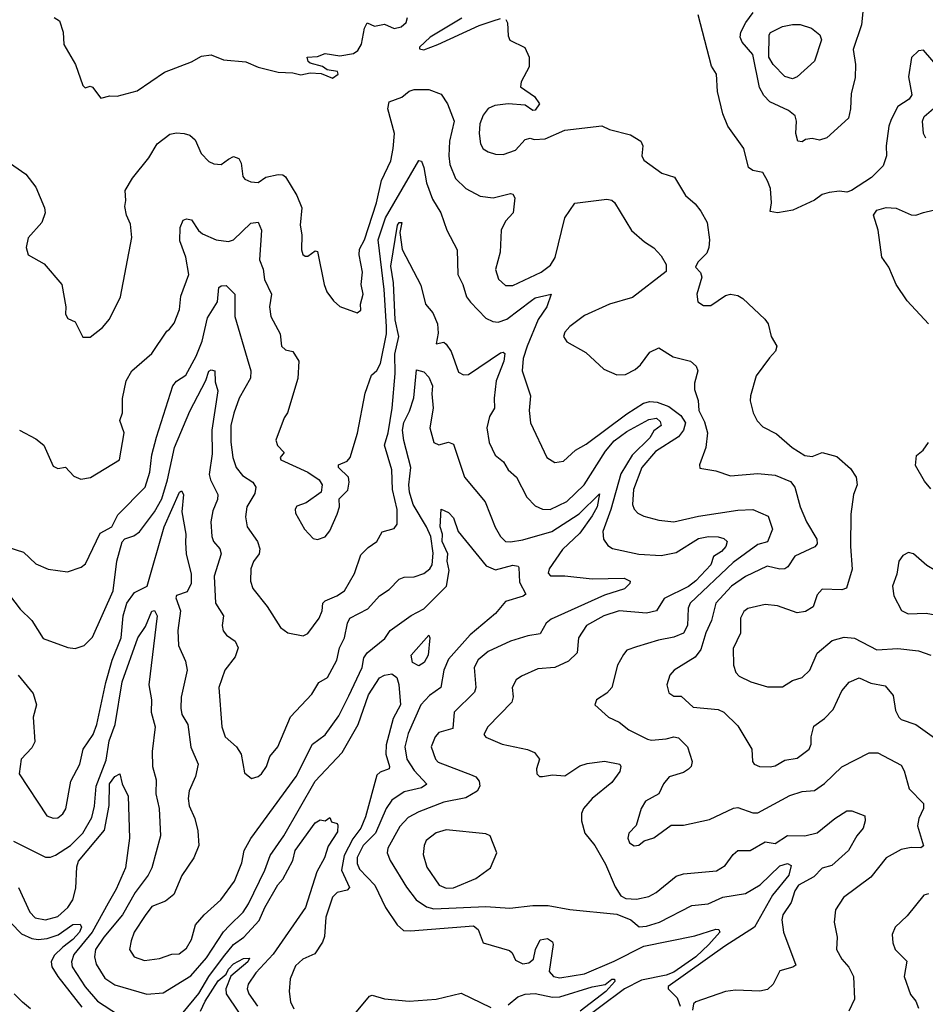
# Model space of a CAD drawing. Extents: x 1246169 to 1426871, y 660025 to 763458.
# Tile 216 of 256: x 1307460 to 1311123, y 724573 to 728556. Entities that reach past the tile are written whole.
import ezdxf

# ---------------------------------------------------------------- set-up
doc = ezdxf.new("R2010")
doc.units = 0

msp = doc.modelspace()

# ---------------------------------------------------------------- linework, layer by layer
at = {"layer": '0CON20XD'}
for points in [[(1310872.9, 728615), (1310864.1, 728535), (1310831.1, 728435), (1310840, 728375), (1310838.7, 728321.3), (1310823.1, 728256.9), (1310820.8, 728195), (1310812.3, 728157.7), (1310725, 728077.8), (1310695, 728068.1), (1310665.6, 728075.6), (1310638.3, 728071.7), (1310625, 728061.2), (1310607.5, 728065), (1310599.2, 728095), (1310601.9, 728145), (1310596.9, 728166.9), (1310569.2, 728189.2), (1310494.3, 728224.3), (1310469.2, 728249.2), (1310451.8, 728281.8), (1310425.8, 728415), (1310382.5, 728465), (1310374, 728485), (1310377.3, 728505), (1310397.1, 728545), (1310426.3, 728585)], [(1307600, 728565), (1307621.7, 728551.7), (1307636.1, 728506.1), (1307639.2, 728455), (1307685.8, 728375), (1307715, 728290), (1307725, 728280), (1307745, 728287.5), (1307755, 728282.5), (1307788.3, 728238.3), (1307825, 728248), (1307855, 728246.2), (1307935, 728267.5), (1308046.2, 728343.8), (1308155, 728386), (1308195, 728408.9), (1308235, 728414.4), (1308284.1, 728394.1), (1308374.2, 728385.8), (1308424.5, 728364.5), (1308505, 728343.3), (1308565, 728341.4), (1308597.3, 728332.7), (1308635, 728341.2), (1308678.8, 728338.8), (1308725, 728320), (1308747.5, 728335), (1308745, 728346.7), (1308703, 728353), (1308685, 728366.2), (1308635, 728380), (1308626.7, 728386.7), (1308622.5, 728405), (1308665, 728406.4), (1308695, 728419.4), (1308755, 728410), (1308810.7, 728419.3), (1308828.1, 728431.9), (1308843, 728457), (1308855, 728521.2), (1308865, 728543.3), (1308895, 728530), (1308935, 728537.5), (1308975, 728520), (1309003.6, 728526.4), (1309023.3, 728545), (1309028.8, 728565)], [(1309248.3, 728561.7), (1309120, 728485), (1309076.7, 728445), (1309077.5, 728437.5), (1309095, 728434.6), (1309150.8, 728455), (1309318, 728532), (1309375, 728552), (1309405, 728560.2)], [(1309426.2, 728556.2), (1309432.6, 728542.6), (1309435, 728490), (1309442.5, 728472.5), (1309503.5, 728443.5), (1309521.1, 728405), (1309520, 728365), (1309488.1, 728305), (1309485.8, 728285), (1309542, 728245), (1309562, 728215), (1309545, 728190), (1309535, 728188), (1309505, 728210.4), (1309435, 728215.2), (1309381.5, 728208.5), (1309355, 728196.9), (1309335, 728169.4), (1309320.5, 728135), (1309317.9, 728095), (1309323.5, 728053.5), (1309334.2, 728034.2), (1309355, 728021.5), (1309385, 728011.5), (1309415, 728010.6), (1309465, 728028.1), (1309505, 728071.4), (1309525, 728076.7), (1309541.4, 728071.4), (1309585, 728073.8), (1309665, 728108.6), (1309815, 728126.5), (1309845, 728111.1), (1309930.8, 728090.8), (1309972.5, 728065), (1309980, 728045), (1309975.7, 728005), (1309985, 727987.5), (1310056.7, 727935), (1310108.3, 727918.3), (1310152.5, 727845), (1310191.7, 727811.7), (1310215, 727782), (1310240, 727735), (1310250, 727665), (1310247.8, 727635), (1310238.7, 727611.3), (1310202.2, 727575), (1310193.3, 727555), (1310213.6, 727533.6), (1310218.8, 727515), (1310198.6, 727445), (1310202.9, 727415), (1310225, 727400), (1310255, 727399.5), (1310315, 727439.6), (1310335, 727445.3), (1310365, 727440.4), (1310385, 727427.5), (1310473.8, 727345), (1310487.8, 727325), (1310499.3, 727275), (1310522.7, 727235), (1310517.3, 727215), (1310492, 727188), (1310439, 727115), (1310416.1, 727035), (1310414.3, 727014.3), (1310426.2, 726965), (1310442.8, 726932.8), (1310465, 726909.5), (1310521, 726881), (1310584.9, 726824.9), (1310635, 726793.1), (1310665, 726789.6), (1310705, 726804.5), (1310765, 726789.4), (1310820.4, 726740.4), (1310842.8, 726705), (1310847.6, 726675), (1310832.8, 726635), (1310820.9, 726555), (1310819.5, 726425), (1310827.4, 726332.6), (1310803.5, 726256.5), (1310785, 726250), (1310705, 726252.9), (1310685, 726229.2), (1310669.1, 726180.9), (1310638.6, 726161.4), (1310605, 726156.5), (1310525, 726185.4), (1310475, 726190.9), (1310405.4, 726174.6), (1310388.7, 726161.3), (1310375.5, 726135), (1310375.4, 726074.6), (1310345, 726012.5), (1310346.7, 725945), (1310356.9, 725915), (1310370.5, 725900.5), (1310417, 725877), (1310485, 725857.7), (1310545, 725856.9), (1310585, 725883.3), (1310625.3, 725894.7), (1310655.5, 725925), (1310686, 725994), (1310745.8, 726045), (1310795, 726058.5), (1310836, 726054), (1310927.2, 726007.2), (1311011.9, 726011.9), (1311095, 726002.5), (1311144.7, 725984.7)], [(1311190.8, 728345), (1311115, 728432.5), (1311095, 728430), (1311066.7, 728403.3), (1311054.1, 728325), (1311068.5, 728251.5), (1311058, 728235), (1311012.2, 728205), (1310985, 728152), (1310975.5, 728125), (1310964, 728045), (1310966.1, 728005), (1310952.9, 727965), (1310905, 727917.5), (1310823.8, 727865), (1310805, 727858.9), (1310775, 727861.9), (1310733.6, 727856.4), (1310705, 727849.4), (1310674.6, 727825.4), (1310587.5, 727785), (1310524.5, 727774.5), (1310495, 727780), (1310500, 727815), (1310497, 727873), (1310485, 727904), (1310465, 727937.5), (1310425, 727946.2), (1310407.9, 727957.9), (1310389.4, 728035), (1310324.3, 728125), (1310303.8, 728175), (1310282.2, 728265), (1310278.1, 728335), (1310257.8, 728367.8), (1310204, 728575)], [(1310585, 728316.5), (1310555, 728325.6), (1310507.7, 728375), (1310490.4, 728405), (1310490.8, 728495), (1310496, 728504), (1310545, 728527.8), (1310585, 728537.1), (1310616.5, 728536.5), (1310661.9, 728521.9), (1310695.7, 728495), (1310703, 728475), (1310675, 728388), (1310605, 728324.4), (1310585, 728316.5)], [(1307405, 727985.8), (1307485, 727930.8), (1307525, 727878), (1307560, 727795), (1307563.1, 727775), (1307549.4, 727735), (1307493.8, 727673.8), (1307486, 727635), (1307494.2, 727604.2), (1307558.6, 727568.6), (1307630, 727485), (1307646.9, 727395), (1307645.8, 727365), (1307655, 727346.7), (1307685, 727333.3), (1307715, 727271.2), (1307745, 727272), (1307795, 727310.8), (1307822.9, 727345), (1307868.1, 727435), (1307913.1, 727675), (1307908.7, 727728.7), (1307891.9, 727765), (1307885, 727800), (1307890, 727825), (1307886.9, 727865), (1307915.8, 727915), (1307983, 727997), (1308015.9, 728054.1), (1308067.3, 728092.7), (1308095, 728098.8), (1308126, 728096), (1308148.4, 728088.4), (1308169.5, 728069.5), (1308194.5, 728014.5), (1308225, 727982.5), (1308245, 727972.5), (1308275, 727970), (1308305, 727992), (1308325, 728002.5), (1308346.2, 727995), (1308355.8, 727975), (1308362.1, 727922.1), (1308371.1, 727911.1), (1308395, 727900.6), (1308425, 727897.5), (1308455, 727918.8), (1308505, 727929.2), (1308525, 727928), (1308535, 727920), (1308581.1, 727845), (1308601.5, 727795), (1308594.5, 727725), (1308601.1, 727685), (1308600, 727625), (1308605.8, 727605.8), (1308615, 727598.8), (1308625, 727600), (1308655, 727620.8), (1308665, 727618.8), (1308691.4, 727485), (1308702.5, 727455), (1308728.7, 727418.7), (1308755, 727396), (1308825, 727370), (1308839.2, 727380.8), (1308838.6, 727405), (1308849.2, 727445), (1308841.1, 727485), (1308846.6, 727535), (1308833.1, 727605), (1308835, 727627.5), (1308855, 727665.8), (1308902.7, 727815), (1308923.5, 727905), (1308960.9, 727985), (1308970.8, 728035), (1308976.3, 728095), (1308948.4, 728195), (1308955, 728223.1), (1309005, 728242.1), (1309035, 728266.2), (1309055.8, 728274.2), (1309115, 728273.6), (1309164.4, 728254.4), (1309190.2, 728215), (1309217.7, 728145), (1309198.6, 728065), (1309195.3, 728005), (1309199.9, 727969.9), (1309223, 727913), (1309265, 727872.5), (1309322.1, 727842.1), (1309375, 727835.5), (1309445, 727852.2), (1309455, 727850), (1309462.2, 727835), (1309455.4, 727774.6), (1309425, 727740.6), (1309407.9, 727705), (1309403.2, 727615), (1309384.5, 727545), (1309396.2, 727506.2), (1309425, 727481.1), (1309455, 727480.8), (1309568.9, 727535), (1309606.8, 727563.2), (1309625.5, 727594.5), (1309665.2, 727755), (1309705, 727813.8), (1309835, 727829.6), (1309855, 727825.5), (1309866.2, 727816.2), (1309935, 727703.3), (1309987.1, 727657.1), (1310025, 727632.5), (1310055, 727600.4), (1310074.7, 727565), (1310075, 727537.5), (1309938.5, 727431.5), (1309845, 727404.6), (1309745, 727359.4), (1309685.7, 727315), (1309665, 727292), (1309659.4, 727275), (1309672.7, 727252.7), (1309749.2, 727209.2), (1309822.4, 727142.4), (1309875, 727119.2), (1309909.7, 727120.3), (1309949.7, 727140.3), (1309970.5, 727159.5), (1310009.1, 727210.9), (1310045, 727228), (1310102.6, 727192.6), (1310172.5, 727175), (1310195.7, 727155), (1310202.5, 727135), (1310188.8, 727085), (1310189.7, 727059.7), (1310204, 727015), (1310207.1, 726975), (1310229.5, 726929.5), (1310242.3, 726885), (1310235.7, 726825), (1310210, 726755), (1310211.2, 726741.2), (1310275, 726731.4), (1310335, 726710.6), (1310445, 726720.4), (1310515, 726713.9), (1310577.3, 726687.3), (1310594.6, 726665), (1310616, 726585), (1310641.8, 726525), (1310684, 726455), (1310686, 726435), (1310676.4, 726423.6), (1310595, 726386.4), (1310567.1, 726342.9), (1310555, 726334.6), (1310535, 726333.2), (1310483.3, 726345), (1310395, 726303.8), (1310338.3, 726265), (1310275, 726195.4), (1310258.5, 726125), (1310234.6, 726075.4), (1310215, 726008.2), (1310192.3, 725977.7), (1310107.5, 725925), (1310090, 725905), (1310076.7, 725865), (1310085, 725833.3), (1310105, 725820), (1310135, 725818.8), (1310183.8, 725775), (1310285, 725765.3), (1310308.5, 725755), (1310365, 725700), (1310421.4, 725605), (1310424.4, 725555), (1310430.8, 725545), (1310452.5, 725535), (1310495, 725533.8), (1310515, 725537.3), (1310555, 725560.4), (1310605, 725568.4), (1310652.5, 725605), (1310661.1, 725625), (1310660.5, 725655), (1310671.8, 725698.2), (1310715, 725729.4), (1310749.4, 725765), (1310785, 725841.2), (1310815, 725875.6), (1310855, 725893.1), (1310902, 725872), (1310960.7, 725860.7), (1310992.1, 725822.1), (1311001.7, 725761.7), (1311015, 725734.3), (1311025.4, 725725.4), (1311085, 725704.6), (1311235, 725596.7)], [(1311125, 728076.2), (1311115.7, 728095), (1311111.1, 728145), (1311117.5, 728165), (1311165, 728204.4)], [(1307460, 726895), (1307525, 726860.6), (1307558, 726835), (1307595, 726749.2), (1307615, 726740), (1307645, 726746), (1307679.7, 726709.7), (1307707.3, 726697.3), (1307746.3, 726703.7), (1307864.4, 726775.6), (1307883.1, 726885), (1307865.4, 726935), (1307876.2, 726965), (1307876.2, 727023.8), (1307891.1, 727095), (1307913.9, 727136.1), (1307995, 727206), (1308055, 727296.2), (1308065.7, 727304.3), (1308085, 727328.8), (1308105.9, 727384.1), (1308111.9, 727438.1), (1308144, 727525), (1308132.5, 727595), (1308108.3, 727661.7), (1308109.6, 727715), (1308121.4, 727745), (1308135, 727750.5), (1308155, 727746.4), (1308182.9, 727702.9), (1308199.2, 727689.3), (1308255, 727665.9), (1308305, 727658.5), (1308325.5, 727665), (1308395, 727733.1), (1308425, 727736.5), (1308438.4, 727705), (1308429.6, 727585), (1308445, 727546.2), (1308450, 727505), (1308478.5, 727445), (1308470, 727395), (1308475.6, 727355), (1308513.1, 727285), (1308518.6, 727235), (1308535, 727220), (1308565, 727214), (1308588.9, 727175), (1308585.6, 727105), (1308543.1, 726965), (1308530, 726945), (1308495.4, 726855), (1308502.8, 726832.8), (1308530, 726805), (1308513.8, 726785), (1308516.7, 726775), (1308625.4, 726725.4), (1308671.2, 726695), (1308683.9, 726673.9), (1308678.8, 726645), (1308618.3, 726601.7), (1308581.5, 726588.5), (1308574.4, 726575.6), (1308575, 726560), (1308612.5, 726495), (1308647.7, 726457.7), (1308665, 726453.8), (1308695.7, 726464.3), (1308715, 726488.8), (1308744.4, 726555), (1308753.3, 726585), (1308752.5, 726617.5), (1308787.8, 726652.2), (1308792.9, 726685), (1308789.4, 726705), (1308750, 726745), (1308750, 726755), (1308785, 726770), (1308797.1, 726785), (1308826, 726884), (1308856.7, 727045), (1308882.6, 727117.4), (1308905, 727136.7), (1308918.9, 727165), (1308944.1, 727285), (1308943.6, 727315), (1308934.7, 727465), (1308909.3, 727665), (1308940.1, 727755), (1309075, 727986), (1309085, 727983.8), (1309095, 727958), (1309105.8, 727895.8), (1309129.5, 727829.5), (1309164, 727774), (1309188.2, 727705), (1309229.4, 727625), (1309231.8, 727525), (1309252.9, 727485), (1309267.6, 727435), (1309282.9, 727412.9), (1309345, 727349.2), (1309373.3, 727335), (1309395, 727332.3), (1309430.6, 727345), (1309529.6, 727420.4)], [(1311135, 727325.6), (1311049.1, 727419.1), (1311005, 727485.2), (1310975.2, 727555.2), (1310946.2, 727595), (1310932.7, 727705), (1310913.8, 727765), (1310926.2, 727785), (1310965, 727796.5), (1311005, 727792.9), (1311065, 727766.9), (1311085, 727765.8), (1311116, 727776), (1311155, 727785.6)], [(1307412.3, 726422.3), (1307475, 726401.4), (1307525.3, 726355.3), (1307575, 726333.1), (1307653, 726323), (1307708.6, 726341.4), (1307726.8, 726355), (1307785, 726478.9), (1307833.1, 726505), (1307857.7, 726552.3), (1307967.4, 726665), (1307986.5, 726725), (1307994.5, 726795.5), (1308013.4, 726866.6), (1308080, 727075), (1308095, 727094.3), (1308131.6, 727118.4), (1308174.4, 727195), (1308197.6, 727255), (1308219.7, 727350.3), (1308260, 727415), (1308265, 727472.5), (1308275, 727480), (1308295, 727481.2), (1308330.6, 727445), (1308330.9, 727355), (1308380.3, 727185), (1308394.7, 727135), (1308394.1, 727105.9), (1308347.8, 727025), (1308325.7, 726964.3), (1308314.3, 726915), (1308313.6, 726846.4), (1308322.5, 726785), (1308335.9, 726745), (1308361.9, 726711.9), (1308403.2, 726685), (1308414.8, 726665), (1308411, 726639), (1308379.3, 726585), (1308373.9, 726545), (1308380.4, 726505), (1308422.5, 726445), (1308431.9, 726415), (1308428, 726395), (1308405.7, 726364.3), (1308395.3, 726335), (1308393.4, 726285), (1308402.5, 726255), (1308461.5, 726181.5), (1308515, 726096.9), (1308545, 726075.8), (1308606.1, 726063.9), (1308625, 726073.1), (1308670.8, 726135), (1308683.8, 726165), (1308685.6, 726195), (1308695, 726205.4), (1308743.1, 726225), (1308773.6, 726245), (1308814.8, 726315), (1308839.5, 726390.5), (1308869.1, 726420.9), (1308904.4, 726445), (1308926.3, 726483.7), (1308975, 726497.5), (1308986.5, 726515), (1308986.5, 726575), (1308967.6, 726655), (1308965.8, 726735), (1308935.6, 726835), (1308950.2, 726885), (1308967, 726985), (1308979.3, 727125), (1308977.7, 727202.3), (1308993.9, 727275), (1308978.7, 727341.3), (1308971.5, 727491.5), (1308961.2, 727558.8), (1308987.5, 727725), (1308995, 727735.3), (1309006.2, 727735), (1308997.9, 727695), (1309006.8, 727626.8), (1309082, 727482), (1309101.8, 727405), (1309130.5, 727370.5), (1309149.7, 727325), (1309152.6, 727287.4), (1309144, 727245), (1309175, 727251.2), (1309185, 727244), (1309205, 727214.2), (1309235, 727130.6), (1309255, 727118.9), (1309275, 727121.2), (1309405, 727207.7), (1309415, 727211.4), (1309422.5, 727205), (1309418.7, 727175), (1309387.8, 727095), (1309378.8, 727025), (1309380, 726985), (1309359.9, 726950.1), (1309349.6, 726905), (1309358.5, 726845), (1309383.4, 726795), (1309417.3, 726767.3), (1309435, 726734.5), (1309470, 726705), (1309511.5, 726625), (1309545, 726590), (1309575, 726576.2), (1309605, 726574.1), (1309673.6, 726606.4), (1309743, 726675), (1309828.9, 726811.1), (1309865, 726852), (1309915, 726889.5), (1310005, 726938.9), (1310035, 726943.6), (1310050, 726930), (1310054.6, 726915), (1310025, 726892.7), (1310008.4, 726865), (1309937.6, 726795), (1309890.7, 726719.3), (1309851.2, 726575), (1309817.9, 726485), (1309820.8, 726455), (1309839.3, 726429.3), (1309857.4, 726417.4), (1309963.7, 726393.7), (1310055, 726388.2), (1310115, 726401.1), (1310205, 726457.3), (1310245.3, 726464.7), (1310285, 726464), (1310307.6, 726457.6), (1310321.4, 726445), (1310315.4, 726425), (1310298.5, 726405), (1310266.4, 726385), (1310255, 726350.3), (1310195, 726285.5), (1310165, 726263.3), (1310066, 726214), (1310035.7, 726164.3), (1309995, 726155.2), (1309885.2, 726165.2), (1309822.5, 726145), (1309752.7, 726105), (1309720, 726055), (1309715.3, 725995), (1309679, 725961), (1309625, 725935.2), (1309555, 725930), (1309489.2, 725900.8), (1309468.6, 725885), (1309452.5, 725855), (1309456.1, 725816.1), (1309450, 725795), (1309353.2, 725695), (1309336.9, 725665), (1309345, 725653.3), (1309411.2, 725625), (1309513.8, 725603.8), (1309541.7, 725591.7), (1309561.9, 725565), (1309550.6, 725525), (1309551.2, 725505), (1309562.5, 725495), (1309575, 725494.6), (1309615, 725501.1), (1309665, 725497.7), (1309725, 725537.2), (1309755, 725546.9), (1309825, 725556), (1309886.7, 725545), (1309890.8, 725535), (1309886.7, 725515), (1309855, 725470.6), (1309775.4, 725405), (1309740.7, 725365), (1309732.6, 725345), (1309731.6, 725315), (1309745.2, 725265), (1309785.8, 725215), (1309829.7, 725139.7), (1309868.7, 725048.7), (1309891.5, 725011.5), (1309911.6, 725001.6), (1309955, 724998.2), (1310005, 725009.6), (1310034.4, 725025), (1310115, 725091.8), (1310145, 725100.5), (1310277.6, 725112.4), (1310313.3, 725135), (1310345, 725178.8), (1310365, 725194.5), (1310415, 725195.4), (1310475, 725229.5), (1310516, 725224), (1310565, 725255.9), (1310635, 725254.7), (1310685, 725267.2), (1310756.7, 725325), (1310805, 725355.4), (1310825, 725355.6), (1310877.5, 725335), (1310880, 725315), (1310872, 725285), (1310846.2, 725253.8), (1310811.8, 725195), (1310745, 725134.5), (1310705, 725123.3), (1310671.8, 725088.2), (1310609.6, 725055), (1310595, 725031.8), (1310580.8, 724985), (1310545.9, 724935), (1310542.1, 724915), (1310549.2, 724865), (1310598.8, 724731.2), (1310587.5, 724722.5), (1310535, 724708.1), (1310507.6, 724655), (1310485, 724632.8), (1310453.5, 724626.5), (1310355, 724630.2), (1310315, 724624.9), (1310195, 724583.5), (1310184.6, 724575), (1310180.8, 724549.2)], [(1309529.6, 727420.4), (1309545, 727430.5), (1309610, 727445), (1309591.4, 727395), (1309556.7, 727343.3), (1309511.9, 727235), (1309496.2, 727185), (1309492.7, 727135), (1309525.8, 727034.2), (1309521.2, 726975), (1309526.4, 726925), (1309592.2, 726785), (1309625, 726764.5), (1309659.6, 726770.4), (1309707.5, 726815), (1309750.8, 726839.2), (1309915, 726962.2), (1309983.5, 727005), (1310008.4, 727011.6), (1310038.1, 727008.1), (1310085, 726991.1), (1310134.2, 726955), (1310152.8, 726925), (1310144.3, 726895), (1310125, 726868.2), (1310031.5, 726808.5), (1309976.1, 726743.9), (1309942.4, 726655), (1309938.1, 726595), (1309945, 726575.6), (1309960.2, 726560.2), (1309985, 726547.1), (1310045, 726531.2), (1310105, 726524.7), (1310205, 726548.2), (1310365, 726572.4), (1310425, 726575.2), (1310487.1, 726547.1), (1310504.2, 726495), (1310485, 726443.6), (1310445, 726432.8), (1310345, 726360.4), (1310171.4, 726195), (1310164.1, 726175), (1310160.4, 726105), (1310145, 726074.5), (1310105, 726057.8), (1310043.6, 726046.4), (1309955, 726018.8), (1309916.2, 726005), (1309901.7, 725988.3), (1309877.8, 725945), (1309855, 725854), (1309835, 725832), (1309793.3, 725805), (1309786.7, 725785), (1309841.2, 725735), (1309885, 725714.4), (1309923.3, 725683.3), (1309999.2, 725645), (1310015, 725641.6), (1310075, 725646.2), (1310105, 725654.5), (1310125, 725651.5), (1310161.5, 725615), (1310180.4, 725555), (1310175.5, 725535), (1310165, 725524.4), (1310145, 725511.1), (1310086.9, 725493.1), (1310063.6, 725465), (1310045, 725424), (1309991.4, 725395), (1309972.9, 725365), (1309953.6, 725296.4), (1309923.8, 725265), (1309920, 725245), (1309925.9, 725225.9), (1309945, 725214), (1309963.9, 725216.1), (1309986.1, 725233.9), (1310025, 725246), (1310095, 725297.5), (1310145, 725298.2), (1310249.4, 725320.6), (1310346.9, 725366.9), (1310365, 725369.5), (1310425, 725347.7), (1310445, 725347.5), (1310575, 725418.1), (1310625, 725434.2), (1310675, 725438), (1310715, 725466), (1310785, 725533.1), (1310895, 725590.8), (1310930.8, 725590.8), (1311025, 725540.6), (1311037.8, 725517.8), (1311057.2, 725445), (1311114.7, 725384.7), (1311116, 725365), (1311096.2, 725325), (1311091.1, 725295), (1311115.4, 725214.6), (1311104.4, 725205.6), (1311065, 725207.3), (1311025, 725199.6), (1310964.8, 725165.2), (1310902.2, 725087.8), (1310791.5, 725005), (1310759.6, 724955), (1310753.8, 724905), (1310765.6, 724844.4), (1310762.9, 724795), (1310785, 724755.8), (1310813.3, 724723.2), (1310832.7, 724685), (1310835.8, 724594.2), (1310813.3, 724545)], [(1307418.3, 726228.3), (1307461.7, 726171.7), (1307509.4, 726125), (1307555, 726052.5), (1307655, 726016), (1307685, 726012), (1307721.2, 726025), (1307755, 726058), (1307838.8, 726245), (1307853.7, 726365), (1307875, 726443.8), (1307885, 726456.4), (1307921.7, 726468.3), (1307945, 726484.6), (1308005, 726564.5), (1308035, 726618), (1308058.6, 726695), (1308086, 726825), (1308147.8, 726972.2), (1308213.5, 727096.5), (1308225, 727133.5), (1308235, 727140), (1308248.9, 727135), (1308250.9, 727090.9), (1308260.9, 727055), (1308236.6, 726895), (1308239.1, 726799.1), (1308226.7, 726716.7), (1308231.4, 726695), (1308261.8, 726635), (1308260.8, 726615), (1308241.2, 726568.8), (1308233.3, 726525), (1308236.6, 726465), (1308243.9, 726445), (1308269.7, 726415), (1308275.3, 726395), (1308247.2, 726305), (1308252.1, 726195), (1308284.3, 726145), (1308279.1, 726105), (1308283.6, 726083.6), (1308295.9, 726065.9), (1308332.1, 726042.1), (1308343.1, 726015), (1308331.2, 725978.8), (1308290, 725925), (1308266.2, 725855), (1308277.1, 725695), (1308291.6, 725655), (1308337.5, 725615), (1308355.7, 725585), (1308369.3, 725509.3), (1308397, 725487), (1308425, 725494.3), (1308437.8, 725505), (1308457.8, 725535), (1308471.4, 725575), (1308503.5, 725615), (1308555, 725735.7), (1308642.3, 725827.7), (1308669.5, 725875), (1308704.8, 725895.2)], [(1308704.8, 725895.2), (1308743.2, 725965), (1308753.1, 726015), (1308773.9, 726055), (1308785.8, 726115), (1308795.8, 726135), (1308867.9, 726172.1), (1308915, 726225.5), (1308955, 726250.5), (1308995, 726292.9), (1309015, 726300.2), (1309055, 726301.8), (1309094.7, 726315.3), (1309119.1, 726335), (1309128.7, 726351.3), (1309132.6, 726397.4), (1309122.9, 726465), (1309105.8, 726505), (1309051.2, 726595), (1309036.5, 726645), (1309033.3, 726675), (1309041.4, 726745), (1309013.4, 726853.4), (1309008.5, 726895), (1309013.6, 726926.4), (1309037.3, 726972.7), (1309054.1, 727025.9), (1309065, 727140), (1309095, 727131.4), (1309115, 727109.4), (1309130.3, 727075), (1309127.2, 727042.8), (1309132.1, 726985), (1309119.1, 726905), (1309135, 726846.2), (1309155, 726835.8), (1309195, 726847.2), (1309215, 726839.1), (1309259.3, 726705), (1309343.1, 726605), (1309382.9, 726502.9), (1309404.7, 726464.7), (1309425, 726445.6), (1309445, 726443.2), (1309495, 726452), (1309612.5, 726485), (1309723, 726557), (1309805, 726638), (1309795, 726585.7), (1309775, 726548.6), (1309725, 726479.2), (1309655, 726412.5), (1309601.3, 726335), (1309597.6, 726317.6), (1309606.3, 726306.3), (1309665, 726306.4), (1309775, 726294.4), (1309905, 726296.6), (1309928.8, 726285), (1309928, 726275), (1309906.1, 726253.9), (1309825, 726228.3), (1309609.6, 726130.4), (1309590, 726115), (1309565, 726071.9), (1309515, 726063.8), (1309445, 726042.2), (1309355, 726000.7), (1309315, 725966.8), (1309298.4, 725935), (1309305.2, 725855), (1309299.3, 725835), (1309217.7, 725755), (1309211.3, 725688.7), (1309155, 725672.2), (1309140.4, 725655), (1309123.8, 725615), (1309141.5, 725565), (1309152.7, 725552.7), (1309289.6, 725499.6), (1309305, 725493.2), (1309318.4, 725475), (1309321.1, 725455), (1309310.4, 725435), (1309265, 725407.8), (1309175, 725390.2), (1309075, 725351.9), (1309031.5, 725328.5), (1308997.2, 725292.8), (1308949.2, 725205), (1308946.2, 725185), (1308958.7, 725155), (1309025, 725046.8), (1309064.2, 724995), (1309105, 724967), (1309135, 724959.2), (1309345, 724969.1), (1309442.3, 724962.3), (1309535, 724972.7), (1309597.5, 724972.5), (1309685, 724956.9), (1309875, 724937.8), (1309931.7, 724915), (1309965, 724886.4), (1309995, 724888.6), (1310047.8, 724905), (1310178, 724972), (1310245, 724980), (1310304, 725006), (1310395, 725020.5), (1310455, 725055.6), (1310535, 725132.7), (1310565, 725141.9), (1310580.8, 725135), (1310570.9, 725095), (1310505, 725014.7), (1310432.1, 724885), (1310311.7, 724808.3), (1310083.1, 724645), (1310082.9, 724635), (1310119.7, 724599.7), (1310131.3, 724565)], [(1311145, 726657.5), (1311119.1, 726689.1), (1311083.1, 726753.1), (1311087.1, 726792.9), (1311113.8, 726815), (1311136.2, 726845)], [(1307454.1, 725904.1), (1307515, 725830.8), (1307528.4, 725785), (1307515.3, 725735), (1307521.3, 725635), (1307509.9, 725610.1), (1307466.2, 725565), (1307458, 725505), (1307570, 725335), (1307595, 725325.6), (1307615, 725327.8), (1307635, 725343.1), (1307646.9, 725363.1), (1307666.4, 725475), (1307702.9, 725545), (1307716.9, 725605), (1307757.8, 725665), (1307772.1, 725705), (1307808, 725875), (1307834.8, 725965), (1307871.1, 726055), (1307879, 726145), (1307893.8, 726195), (1307925, 726238.4), (1307976.1, 726265), (1308043.8, 726505), (1308107.1, 726645), (1308115, 726650.5), (1308122.1, 726635), (1308115.3, 726565), (1308132.1, 726475), (1308130.9, 726440.9), (1308132.9, 726395), (1308153, 726313), (1308154.2, 726275), (1308137.9, 726242.1), (1308095, 726227.1), (1308092.3, 726217.7), (1308110.4, 726165), (1308099.4, 726085), (1308103.1, 726025), (1308130.6, 725960.6), (1308138.1, 725925), (1308113.8, 725815), (1308111.4, 725771.4), (1308115.7, 725745), (1308140.6, 725705), (1308152.7, 725612.7), (1308182.5, 725545), (1308171.3, 725495), (1308146, 725436), (1308141.5, 725405), (1308146, 725376), (1308168, 725325), (1308180.9, 725275), (1308184.5, 725215), (1308165, 725165.8), (1308115.8, 725094.2), (1308083.4, 725016.6), (1308050.1, 724989.9), (1307995, 724968.2), (1307967.2, 724932.8), (1307923.5, 724865), (1307910.6, 724829.4), (1307904.2, 724795), (1307922.9, 724765), (1307965, 724750.8), (1308025, 724758.4), (1308075, 724775.5), (1308105, 724776.7), (1308135, 724800.4), (1308155.3, 724835), (1308171.8, 724895), (1308206.7, 724935), (1308273.6, 724995), (1308329, 725071), (1308358.1, 725145), (1308368.2, 725195), (1308395, 725243.5), (1308578.9, 725495), (1308644.8, 725625.2), (1308695, 725662.5), (1308750.3, 725739.7), (1308791.1, 725821.1), (1308844.8, 725935), (1308852.4, 725975), (1308865, 725995.3), (1308937.1, 726052.9), (1308958.2, 726085), (1309043.9, 726146.1), (1309095, 726172.6), (1309186.2, 726265), (1309197.3, 726327.3), (1309188.6, 726365), (1309191.5, 726395), (1309168.9, 726445), (1309170.2, 726475), (1309160.6, 726505), (1309164.1, 726575.9), (1309195, 726562), (1309215, 726541.2), (1309233.3, 726485), (1309346.2, 726346.2), (1309385, 726330.6), (1309455, 726348.7), (1309475.5, 726345.5), (1309479.3, 726339.3), (1309481.2, 726281.2), (1309507.5, 726232.5), (1309496.7, 726223.3), (1309425, 726202.2), (1309385, 726153.8), (1309282.6, 726067.4), (1309195, 725969.1), (1309176, 725925), (1309163.8, 725855), (1309118, 725822), (1309082.9, 725785), (1309031.3, 725668.7), (1309017.9, 725615), (1309025.6, 725565), (1309055, 725518.1), (1309106.2, 725463.8), (1309085, 725448.1), (1309015, 725432.9), (1308965, 725399.1), (1308942.5, 725365), (1308898.9, 725265), (1308849.5, 725215), (1308825, 725167.1), (1308825, 725142), (1308835, 725119.5), (1308896.9, 725055), (1308940, 724965), (1308986.2, 724895), (1309012.1, 724872.1), (1309040.4, 724869.6), (1309295, 724891), (1309315, 724876.2), (1309335, 724822.2), (1309440.5, 724790.5), (1309451.4, 724781.4), (1309465, 724752), (1309495, 724736), (1309519.5, 724740.5), (1309537.5, 724755), (1309546.7, 724795), (1309565, 724833.8), (1309595, 724838.8), (1309615, 724825.7), (1309617.7, 724815), (1309601.2, 724705), (1309619.2, 724685), (1309645, 724679.4), (1309745, 724696.4), (1309865, 724747.3), (1309985, 724808.7), (1310190.2, 724849.8), (1310275, 724877.5), (1310287.5, 724875), (1310292, 724865), (1310247, 724815), (1310194.8, 724765), (1310105, 724703.6), (1310075, 724690.5), (1309975, 724670.4), (1309906.8, 724635), (1309704.2, 724485)], [(1311295, 726124.2), (1311335, 726133.3), (1311347.1, 726152.9), (1311324.5, 726205), (1311326.9, 726256.9), (1311296.9, 726296.9), (1311235, 726349.1), (1311215, 726346.8), (1311182.9, 726327.1), (1311165, 726326.1), (1311128.6, 726348.6), (1311075, 726395.4), (1311055, 726400.5), (1311031.7, 726388.3), (1311015.6, 726365), (1311007.1, 726312.9), (1310990, 726265), (1310995.7, 726225.7), (1311026.1, 726166.1), (1311052.7, 726152.7), (1311125.7, 726155.7), (1311295, 726124.2)], [(1307435, 725233.5), (1307565, 725168.2), (1307585, 725167.8), (1307605, 725175.6), (1307666, 725215), (1307716.2, 725265), (1307751.6, 725328.4), (1307762.7, 725375), (1307770, 725455), (1307809.5, 725560.5), (1307821.6, 725638.4), (1307846.7, 725705), (1307875, 725876.9), (1307938, 726055), (1307968.3, 726101.7), (1307995, 726163.2), (1308005.3, 726165.3), (1308016.7, 726145), (1307981.9, 725865), (1307993.2, 725805), (1307991.7, 725755), (1308008, 725695), (1307996.6, 725595), (1307997.5, 725535), (1308011.5, 725481.5), (1308010.9, 725425), (1308024.8, 725365), (1308029.7, 725255), (1307994, 725125), (1307979.7, 725095), (1307927.4, 725025), (1307875.8, 724935), (1307799.8, 724845), (1307767.4, 724795), (1307762.4, 724765), (1307768.8, 724735), (1307805, 724679.1), (1307845, 724651.1), (1307975, 724614.6), (1308040.5, 724619.5), (1308152.4, 724687.6), (1308215, 724760.3), (1308284.1, 724865.9), (1308308.4, 724891.6), (1308364.4, 724945.6), (1308385, 724979.2), (1308451.5, 725115), (1308473, 725175), (1308528.1, 725255), (1308654.9, 725475.1), (1308765, 725591.2), (1308829, 725705), (1308871.1, 725825), (1308915, 725893.1), (1308935, 725904.2), (1308965, 725909.7), (1308985, 725894.5), (1308993.4, 725866.6), (1309000.2, 725785), (1308970.6, 725729.4), (1308942.2, 725622.2), (1308941.6, 725585), (1308956.1, 725535), (1308954, 725525), (1308917.9, 725512.1), (1308905, 725499.4), (1308858.9, 725331.1), (1308839.7, 725285), (1308807.6, 725242.4), (1308773, 725175), (1308761.8, 725115), (1308793.8, 725045), (1308784.3, 725035), (1308744.5, 725025), (1308725, 725006.4), (1308697.8, 724925), (1308692.7, 724847.3), (1308685.3, 724824.7), (1308653.5, 724776.5), (1308605.5, 724755), (1308575, 724728.2), (1308554.2, 724675.8), (1308549.4, 724625), (1308555, 724583.3), (1308568.6, 724555)], [(1309075, 725942.6), (1309048.7, 725955), (1309043.3, 725985), (1309115, 726066), (1309119.2, 726055), (1309112.5, 725985), (1309095.8, 725955), (1309075, 725942.6)], [(1307455.2, 725045.2), (1307501.6, 724945), (1307522.6, 724922.6), (1307565, 724914.8), (1307615, 724927.9), (1307654.8, 724965), (1307675.2, 724995), (1307686.6, 725043.4), (1307691.2, 725128.8), (1307698.2, 725151.8), (1307803.2, 725276.8), (1307822.3, 725377.7), (1307823.2, 725465), (1307845, 725494.7), (1307865, 725505.8), (1307874.2, 725465), (1307898.2, 725415), (1307904.9, 725245), (1307887.9, 725125), (1307850.7, 725039.3), (1307817.5, 724982.5)], [(1308120.7, 724539.3), (1308185, 724616.8), (1308224.9, 724685.1), (1308285, 724765.2), (1308325, 724815.2), (1308366.5, 724845), (1308428.4, 724911.6), (1308451, 724965), (1308504.4, 725055.6), (1308525, 725078.8), (1308565.2, 725155), (1308574.5, 725195), (1308655, 725307.1), (1308675, 725318.8), (1308695, 725315.6), (1308715, 725329.2), (1308721.7, 725311.7), (1308743.9, 725303.9), (1308747.1, 725297.1), (1308745, 725270.6), (1308707.5, 725212.5), (1308693.3, 725165), (1308661.8, 725108.2), (1308615.8, 724964.2), (1308485, 724776), (1308415, 724700), (1308384.6, 724655), (1308380.8, 724635), (1308386.4, 724615), (1308422, 724565)], [(1309185, 725043.3), (1309215, 725044.5), (1309305, 725082.5), (1309364.2, 725125), (1309390, 725185), (1309362.5, 725255), (1309345, 725262), (1309185, 725279.1), (1309145, 725266.8), (1309104.5, 725235), (1309095.5, 725215), (1309091.5, 725178.5), (1309107.3, 725127.3), (1309156.9, 725055), (1309185, 725043.3)], [(1311135, 725019.5), (1311116.2, 725015), (1311049.1, 724930.9), (1311000.8, 724885), (1310989.2, 724855), (1310991.7, 724821.7), (1311001.2, 724795), (1311047.7, 724747.7), (1311037.5, 724685), (1311062.3, 724612.3), (1311084.2, 724585), (1311095, 724557.5)], [(1307817.5, 724982.5), (1307753.8, 724865), (1307679.5, 724775), (1307669.8, 724745), (1307672.7, 724725), (1307725, 724644), (1307774.2, 724585), (1307860.2, 724530.2)], [(1307425, 724902.9), (1307467.5, 724857.5), (1307509.6, 724839.6), (1307535, 724834.8), (1307570.9, 724839.1), (1307615.4, 724854.6), (1307675, 724895.8), (1307705, 724897.1), (1307709.6, 724885), (1307701.5, 724865), (1307675, 724834.8), (1307635.3, 724804.7), (1307599.8, 724770.2), (1307587.5, 724745), (1307590.6, 724725), (1307614, 724685), (1307711.7, 724561.7)], [(1308192, 724545), (1308210.2, 724585), (1308262.4, 724667.6), (1308295.8, 724694.2), (1308304.5, 724715.5), (1308325, 724737.1), (1308365, 724757.9), (1308388.9, 724758.9), (1308383.1, 724745), (1308313.6, 724686.4), (1308294.1, 724635.9), (1308295.4, 724615), (1308345, 724540.5)], [(1309435, 724571.1), (1309475, 724603.6), (1309505, 724614.6), (1309545, 724617.3), (1309615, 724601.9), (1309645, 724603.6), (1309775.9, 724644.1), (1309827.3, 724652.7), (1309855, 724674.4), (1309865.5, 724675), (1309866.9, 724665), (1309831.2, 724625), (1309727.3, 724545)], [(1307504.1, 724555), (1307472.1, 724582.1), (1307438, 724615)], [(1308815, 724534.5), (1308874.8, 724605.2), (1308885, 724610), (1308935.5, 724595.5), (1309035.1, 724585.1), (1309145, 724593.1), (1309245, 724618.6), (1309365, 724560)]]:
    msp.add_lwpolyline(points, dxfattribs=at)

doc.saveas('drawing.dxf')
